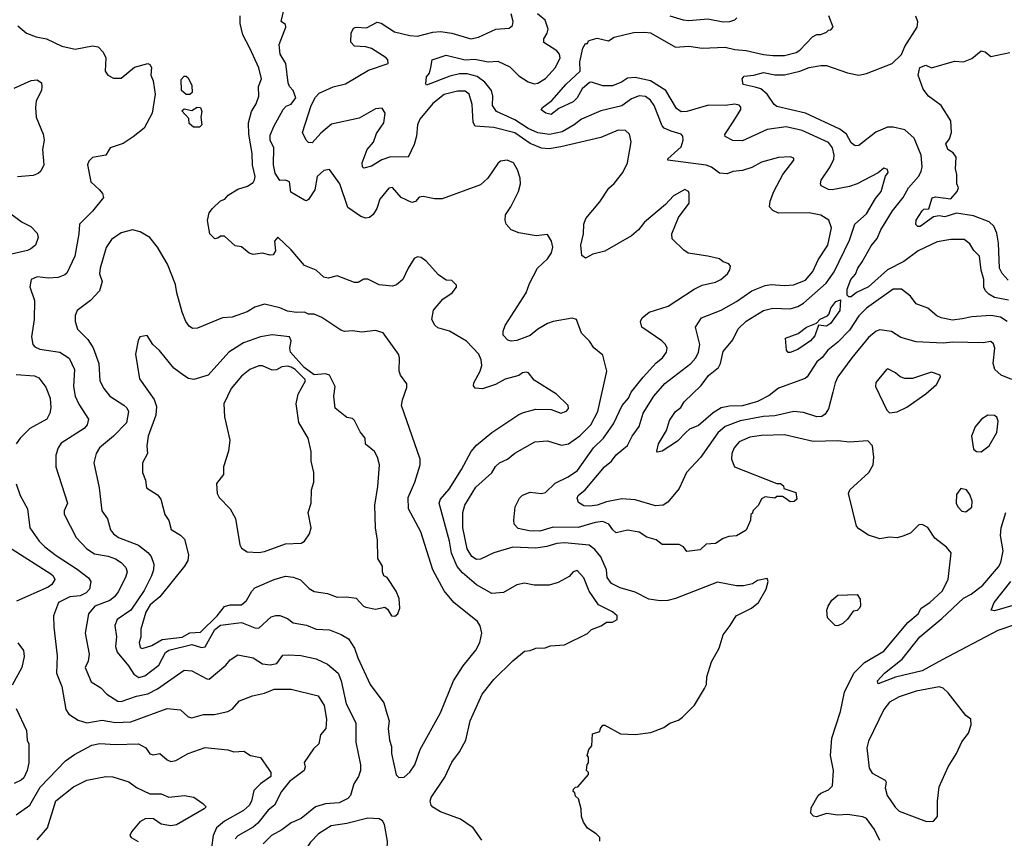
# Model space of a CAD drawing. Extents: x 1793424 to 1900092, y 321114 to 470632.
# Tile 213 of 256: x 1848224 to 1853376, y 421501 to 425785. Entities that reach past the tile are written whole.
import ezdxf

# ---------------------------------------------------------------- set-up
doc = ezdxf.new("R2010")
doc.units = 0

msp = doc.modelspace()

# ---------------------------------------------------------------- linework, layer by layer
at = {"layer": '0CON05XD'}
for points in [[(1851260, 421485), (1851260, 421505), (1851240, 421525), (1851194.1, 421554.1), (1851173.3, 421585), (1851163.3, 421615), (1851162.5, 421655), (1851147, 421707), (1851131.7, 421721.7), (1851128.3, 421738.3), (1851120, 421745), (1851121.7, 421758.3), (1851131.7, 421768.3), (1851145, 421770), (1851200, 421835), (1851200, 421845), (1851190, 421855), (1851193, 421887), (1851200, 421895), (1851200, 421925), (1851192.5, 421935), (1851202.5, 421965), (1851217.5, 421985), (1851221.7, 422048.3), (1851260, 422060), (1851262.5, 422075), (1851275, 422092.5), (1851285, 422092.5), (1851367, 422047), (1851445, 422044), (1851526.1, 422053.9), (1851595, 422080), (1851625, 422103.3), (1851670.7, 422119.3), (1851692.5, 422135), (1851755, 422197.5), (1851806.7, 422285), (1851816.7, 422305), (1851820, 422345), (1851843.8, 422425), (1851883.3, 422495), (1851904.1, 422565.9), (1851941.2, 422615), (1851972.5, 422665), (1852053.3, 422705), (1852088.8, 422735), (1852130, 422805), (1852140, 422845), (1852135, 422860), (1852085, 422850), (1852057.7, 422832.3), (1852011.7, 422821.7), (1851975, 422821.2), (1851875, 422840.8), (1851655, 422755.6), (1851615, 422745.6), (1851574.4, 422744.4), (1851515, 422753.1), (1851445, 422788.5), (1851365, 422811.1), (1851320, 422835), (1851298.1, 422865), (1851293.5, 422905), (1851263.8, 422973.8), (1851233, 423013), (1851203.3, 423035), (1851075, 423046.4), (1851035, 423043.5), (1850982.2, 423027.8), (1850925, 423019.5), (1850804.1, 423024.1), (1850705.7, 422994.3), (1850635, 422961.4), (1850615, 422959.2), (1850590, 422975), (1850566.2, 423016.2), (1850542.1, 423125), (1850543.4, 423206.6), (1850552.9, 423245), (1850611.1, 423338.9), (1850695, 423413.3), (1850714.2, 423445.8), (1850734.3, 423465.7), (1850775.7, 423484.3), (1850815, 423516), (1850920, 423575), (1850985, 423580), (1851058.3, 423558.3), (1851095, 423566), (1851155, 423607.1), (1851211.9, 423665), (1851249.5, 423735), (1851296.7, 423945), (1851275, 424030), (1851228, 424068), (1851205, 424102.5), (1851163.9, 424143.9), (1851137.5, 424215), (1851115, 424223.3), (1851015, 424206), (1850985.7, 424194.3), (1850935, 424165.8), (1850895, 424131.9), (1850825, 424105.8), (1850795, 424102), (1850778.3, 424108.3), (1850754, 424134), (1850753.8, 424155), (1850764, 424185), (1850873.8, 424355), (1850891.2, 424405), (1850932.5, 424485), (1850985, 424533.3), (1851006.2, 424565), (1851013.8, 424595), (1851006.2, 424625), (1850985, 424660), (1850926.4, 424653.6), (1850835, 424670), (1850795.9, 424685.9), (1850770, 424715), (1850763.3, 424735), (1850766.1, 424763.9), (1850794.2, 424805.8), (1850833.8, 424885), (1850843.8, 424925), (1850843.3, 424955), (1850829.5, 424999.5), (1850807.5, 425035), (1850775, 425048.8), (1850740, 425045), (1850725, 425032.5), (1850673.8, 424955), (1850635, 424921.2), (1850435, 424846.7), (1850395, 424846.7), (1850335, 424860), (1850313.9, 424856.1), (1850295, 424832.5), (1850275, 424827.5), (1850220, 424855), (1850175, 424906.7), (1850155, 424903.3), (1850108, 424845), (1850093, 424797), (1850074.2, 424765.8), (1850055, 424748.8), (1850035, 424746), (1850008.8, 424755), (1849941.7, 424801.7), (1849900, 424925), (1849845, 425001.2), (1849815, 424996), (1849781.2, 424965), (1849768, 424895), (1849735, 424843.3), (1849725, 424837.5), (1849715, 424840), (1849642.9, 424882.9), (1849635, 424936.7), (1849615.7, 424945.7), (1849585, 424943.3), (1849561.3, 424981.3), (1849552.2, 425025), (1849553.8, 425113.8), (1849534.2, 425155), (1849535, 425180), (1849553.8, 425225), (1849602, 425315), (1849617.9, 425332.1), (1849645, 425342.9), (1849668.1, 425375), (1849655.6, 425415), (1849635.8, 425435), (1849628.1, 425455), (1849616, 425555), (1849586.2, 425605), (1849581.2, 425655), (1849616.9, 425745), (1849615, 425758.8), (1849592.5, 425775), (1849606.2, 425835)], [(1850641.7, 421491.7), (1850596.7, 421555), (1850531.2, 421601.2), (1850425, 421640), (1850385, 421663.3), (1850376.2, 421675), (1850371.2, 421695), (1850376.2, 421715), (1850448.6, 421821.4), (1850485, 421900), (1850525.8, 421954.2), (1850558.8, 422015), (1850580.8, 422115), (1850644, 422255), (1850705, 422331.2), (1850805, 422430), (1850865, 422480), (1850895, 422483.3), (1850925, 422496.7), (1850973, 422497), (1851001.7, 422508.3), (1851075, 422512.5), (1851195, 422572.5), (1851216.4, 422593.6), (1851267, 422613), (1851295, 422632.5), (1851325, 422632.5), (1851350, 422645), (1851350, 422665), (1851326.1, 422686.1), (1851252.7, 422722.7), (1851204.2, 422795), (1851175, 422863.3), (1851141.7, 422901.7), (1851120, 422895), (1851098.3, 422871.7), (1851041.2, 422838.8), (1850995, 422826.2), (1850916.4, 422826.4), (1850866.1, 422836.1), (1850825, 422826.7), (1850755, 422786.7), (1850695, 422782.5), (1850615, 422828), (1850540.9, 422890.9), (1850513.6, 422923.6), (1850482.6, 422992.6), (1850472.2, 423055), (1850419.2, 423255), (1850425.8, 423275), (1850471.4, 423328.6), (1850535, 423430), (1850585.4, 423524.6), (1850615, 423558), (1850695, 423624), (1850835, 423718.8), (1850860.3, 423729.7), (1850925, 423745.8), (1851005, 423744), (1851055, 423726.2), (1851085, 423736.7), (1851095, 423750), (1851093.3, 423765), (1851032.5, 423825), (1850915, 423897.5), (1850886.4, 423936.4), (1850875, 423940), (1850855, 423937.5), (1850835, 423922.5), (1850765, 423903.3), (1850713.9, 423876.1), (1850645, 423853.3), (1850607, 423857), (1850598.3, 423868.3), (1850600, 423885), (1850633.9, 423946.1), (1850642, 423975), (1850639.2, 424005), (1850625.8, 424035), (1850562.3, 424102.3), (1850472.5, 424155), (1850411.7, 424171.7), (1850395.9, 424185.9), (1850380, 424215), (1850388.8, 424265), (1850438.3, 424321.7), (1850487.5, 424355), (1850510, 424385), (1850510, 424395), (1850485, 424420), (1850455, 424422.5), (1850415, 424450), (1850350.8, 424520.8), (1850325, 424540), (1850305, 424543.3), (1850287.5, 424535), (1850255.8, 424484.2), (1850228.8, 424425), (1850195, 424396.7), (1850175, 424390), (1850105, 424396.7), (1850045, 424427.5), (1850025, 424427.5), (1849995, 424410), (1849975, 424408.8), (1849885, 424443.8), (1849837.3, 424432.7), (1849815, 424438), (1849775, 424473.8), (1849715, 424498.8), (1849645, 424580), (1849575, 424647.5), (1849557.5, 424625), (1849562.5, 424575), (1849550, 424555), (1849535, 424552.5), (1849495, 424563.3), (1849445, 424556.2), (1849425, 424563.3), (1849385, 424596.7), (1849351.7, 424601.7), (1849295, 424652.5), (1849275, 424652.5), (1849265, 424642.5), (1849245, 424637.5), (1849218.8, 424665), (1849206.1, 424733.9), (1849216.1, 424773.9), (1849232.9, 424797.1), (1849275, 424836.7), (1849297.5, 424845), (1849315, 424866.7), (1849365, 424897.5), (1849416.1, 424913.9), (1849445, 424932.5), (1849453, 424947), (1849456.2, 424965), (1849442.7, 425022.7), (1849440.8, 425085), (1849422.5, 425185), (1849420.6, 425245), (1849436.2, 425305), (1849461.2, 425345), (1849476, 425385), (1849474, 425435), (1849490, 425475), (1849475, 425532.5), (1849427.5, 425635), (1849391.2, 425705), (1849378, 425765), (1849378, 425805)], [(1852725, 421490), (1852697.3, 421547.3), (1852653.9, 421603.9), (1852635, 421613.3), (1852555, 421626), (1852505, 421621.2), (1852445, 421630), (1852393.6, 421613.6), (1852377.5, 421617.5), (1852363, 421633), (1852365, 421660), (1852402.5, 421725), (1852415, 421736.7), (1852456, 421754), (1852477.5, 421775), (1852481.2, 421855), (1852465.8, 421935), (1852472.5, 422025), (1852518.6, 422165), (1852539.2, 422265), (1852588.6, 422365), (1852645, 422421.4), (1852745, 422480.8), (1852870.2, 422629.8), (1852925.8, 422675), (1852940, 422705), (1852985.8, 422735), (1853050.8, 422795), (1853081.2, 422855), (1853097.5, 422995), (1853073.9, 423023.9), (1853012.3, 423072.3), (1852975, 423127.5), (1852945, 423142.5), (1852928.3, 423141.7), (1852885, 423097.5), (1852845, 423082.5), (1852815, 423073.3), (1852775, 423076.7), (1852725, 423067.5), (1852665, 423087.5), (1852615, 423120), (1852602.5, 423135), (1852560, 423305), (1852567.5, 423325), (1852666.2, 423415), (1852688.8, 423455), (1852693.8, 423495), (1852686.7, 423555), (1852661.7, 423581.7), (1852565, 423574.2), (1852505, 423581.4), (1852375, 423576.9), (1852225, 423613.1), (1852105, 423609.4), (1852045, 423600.6), (1851988.8, 423575), (1851962, 423545), (1851950, 423515), (1851948.8, 423485), (1851963.3, 423445), (1852185, 423357.5), (1852205, 423357.5), (1852220, 423345), (1852221.7, 423331.7), (1852285, 423310), (1852290, 423275), (1852277, 423263), (1852255, 423262.5), (1852235, 423277.5), (1852215, 423290), (1852185, 423290), (1852175, 423280), (1852125, 423287.5), (1852105, 423277.5), (1852090, 423245), (1852060, 423215), (1852058.3, 423201.7), (1852050, 423195), (1852047.5, 423165), (1852025, 423112.5), (1851975, 423083.3), (1851935, 423080), (1851905, 423070), (1851865, 423043.3), (1851815, 423040), (1851785, 423010), (1851715, 423002.5), (1851696.4, 423026.4), (1851675, 423037.5), (1851585, 423037.5), (1851555, 423062.5), (1851505, 423077.5), (1851465, 423103.3), (1851405, 423113.3), (1851345, 423100), (1851326.7, 423115), (1851306.2, 423145), (1851275, 423158.6), (1851235.7, 423154.3), (1851146.8, 423126.8), (1851015, 423129.2), (1850945, 423108.9), (1850889.4, 423109.4), (1850832.7, 423122.7), (1850811.9, 423145), (1850809.1, 423165), (1850815.7, 423235), (1850838.3, 423281.7), (1850855, 423296.2), (1850895, 423312), (1850955, 423306), (1850975, 423310), (1851025, 423360), (1851093.3, 423393.3), (1851142.9, 423425), (1851225.6, 423545), (1851278.1, 423595), (1851330.5, 423669.5), (1851375.7, 423765), (1851408.6, 423805), (1851424.2, 423835), (1851486.6, 423913.4), (1851555, 423989.2), (1851587.5, 424015), (1851608, 424045), (1851611.2, 424065), (1851603.3, 424085), (1851583.3, 424105), (1851480, 424175), (1851472, 424205), (1851481.2, 424225), (1851516.7, 424255), (1851616.7, 424285), (1851752.5, 424375), (1851794.1, 424395.9), (1851865, 424412), (1851892.5, 424425), (1851926.7, 424455), (1851940, 424475), (1851942.5, 424495), (1851935, 424507.5), (1851905, 424517.5), (1851885, 424533.3), (1851825, 424546.7), (1851722.3, 424562.3), (1851698.3, 424578.3), (1851638.3, 424638.3), (1851636.2, 424665), (1851670.5, 424749.5), (1851726.2, 424825), (1851726.7, 424875), (1851722.5, 424885), (1851705, 424896.7), (1851645, 424863.3), (1851602.7, 424817.3), (1851493.3, 424725), (1851461.2, 424685), (1851425, 424654), (1851285, 424573.8), (1851223, 424557), (1851185, 424537.5), (1851165, 424550), (1851160, 424605), (1851174, 424665), (1851176, 424715), (1851185.8, 424744.2), (1851259.1, 424830.9), (1851306.6, 424903.4), (1851335, 424928), (1851380, 424985), (1851404, 425035), (1851424, 425145), (1851413.8, 425185), (1851394.2, 425204.2), (1851355, 425207.5), (1851265, 425168.1), (1851055, 425118.9), (1850995, 425109.6), (1850955, 425112.9), (1850895, 425136.4), (1850815, 425192.1), (1850705, 425220.9), (1850607, 425227), (1850596.7, 425246.7), (1850591.7, 425341.7), (1850575.6, 425395), (1850555, 425410.8), (1850515, 425410.6), (1850445, 425393.1), (1850385, 425345.6), (1850318.5, 425265), (1850305.5, 425235), (1850300, 425175), (1850288.9, 425131.1), (1850256.7, 425065), (1850165, 425066.9), (1850118.7, 425051.3), (1850065, 425018), (1850025, 425007.5), (1850017.5, 425015), (1850016.7, 425035), (1850042.5, 425105), (1850075.5, 425144.5), (1850090.9, 425189.1), (1850128.6, 425245), (1850135.8, 425295), (1850121.2, 425321.2), (1850085, 425317.8), (1850000.9, 425269.1), (1849855, 425238.1), (1849799.1, 425190.9), (1849755, 425140), (1849735, 425142.5), (1849722.5, 425155), (1849704, 425194), (1849748.9, 425335), (1849771.2, 425378.8), (1849790.2, 425399.8), (1849865, 425432.9), (1849928.8, 425448.8), (1850049.3, 425520.7), (1850152.5, 425555), (1850150, 425575), (1850141.2, 425585), (1850065, 425634), (1850035, 425642.5), (1849975, 425646.7), (1849957, 425667), (1849958.8, 425715), (1849970, 425740), (1849985, 425746), (1850038.3, 425741.7), (1850095, 425771.2), (1850115, 425766.2), (1850185, 425720.8), (1850265, 425701.4), (1850305, 425698.6), (1850385, 425720), (1850425, 425723.3), (1850484.5, 425714.5), (1850585, 425684.4), (1850625, 425693.1), (1850715, 425735.7), (1850785, 425741.2), (1850803.3, 425755), (1850805.8, 425775), (1850795.6, 425815)], [(1853415, 423902), (1853358.8, 423925), (1853326.2, 423955), (1853318, 423985), (1853325.8, 424065), (1853318.3, 424088.3), (1853305, 424100), (1853265, 424094), (1853105, 424097.8), (1853055, 424092.2), (1852915, 424098.1), (1852835, 424120.8), (1852785, 424152.5), (1852725, 424162), (1852705, 424154), (1852665, 424122), (1852578.6, 424015), (1852504.2, 423915), (1852490, 423885), (1852479.2, 423835), (1852455, 423747.5), (1852438.8, 423721.2), (1852421.7, 423708.3), (1852395, 423706), (1852325, 423730), (1852274.2, 423734.2), (1852175, 423711.5), (1852115, 423707.9), (1851994, 423686), (1851915, 423655.6), (1851877.6, 423622.4), (1851786.4, 423493.6), (1851712.5, 423415), (1851675, 423331.2), (1851615, 423260), (1851590, 423245), (1851551.4, 423241.4), (1851445, 423271.5), (1851375, 423277.1), (1851295, 423261.9), (1851245, 423244.5), (1851205, 423238.6), (1851175, 423241.2), (1851148.3, 423258.3), (1851141.7, 423281.7), (1851146.2, 423295), (1851182, 423325), (1851284.2, 423445), (1851320, 423475), (1851345, 423508), (1851404.3, 423555.7), (1851429.2, 423605), (1851465, 423656.2), (1851485.6, 423725), (1851541.4, 423815), (1851599.1, 423880.9), (1851735, 423985.7), (1851761.4, 424015), (1851775.6, 424045), (1851781.9, 424085), (1851760.8, 424175), (1851791.2, 424225), (1851895, 424264.2), (1851975, 424310), (1852054.6, 424365.4), (1852125, 424393.1), (1852155, 424398.6), (1852225, 424393.1), (1852272.4, 424397.6), (1852335, 424421.4), (1852373.7, 424466.3), (1852402.4, 424527.6), (1852452.5, 424605), (1852470.8, 424695), (1852456.7, 424735), (1852415, 424761.2), (1852355, 424774), (1852195, 424772.5), (1852165, 424786.7), (1852147.5, 424805), (1852150, 424835), (1852170, 424885), (1852216.7, 424975), (1852275, 425050), (1852275, 425060), (1852255, 425067.5), (1852195, 425063.3), (1852105, 425038.8), (1852055, 425011.2), (1852005, 424996.2), (1851955, 424990), (1851925, 424978), (1851885, 424982), (1851843.2, 425013.2), (1851815, 425024.3), (1851615, 425050), (1851615, 425056.7), (1851685, 425118.8), (1851695.8, 425155), (1851694, 425175), (1851685.6, 425185.6), (1851632.2, 425202.2), (1851596.8, 425216.8), (1851585, 425228.8), (1851544.4, 425335), (1851525, 425364.2), (1851498, 425382), (1851465, 425386.7), (1851425, 425370), (1851375, 425334.3), (1851265, 425308.6), (1851163.3, 425265), (1851125.4, 425234.6), (1851062.7, 425197.3), (1850995.9, 425184.1), (1850935, 425192), (1850885, 425214.7), (1850815, 425260.8), (1850719.2, 425305), (1850697.5, 425335), (1850700, 425385), (1850692.7, 425415), (1850657.6, 425457.6), (1850617.3, 425487.3), (1850565, 425501.5), (1850525, 425501.5), (1850475, 425488.8), (1850353, 425443), (1850348.3, 425448.3), (1850352.2, 425485), (1850367.8, 425505), (1850375.8, 425534.2), (1850382.5, 425575), (1850455, 425599.2), (1850555, 425574.2), (1850605, 425577.8), (1850675, 425564.4), (1850725, 425568), (1850788.7, 425538.7), (1850835, 425491.4), (1850885, 425459.4), (1850915, 425450), (1850935, 425451.9), (1850975, 425476.9), (1851028.1, 425535), (1851052.2, 425585), (1851048.9, 425605), (1851035, 425621.4), (1850965.9, 425665.9), (1850965.8, 425685), (1850984.2, 425715), (1850988.6, 425735), (1850973, 425783), (1850933.3, 425815)], [(1853155, 424219.2), (1853105, 424212.5), (1853045, 424223.8), (1853022.5, 424235), (1852975.9, 424275.9), (1852915, 424297.5), (1852885, 424337.5), (1852837.5, 424375), (1852795, 424374.2), (1852655, 424274.3), (1852615, 424235.6), (1852565, 424159.2), (1852505, 424097.1), (1852452.9, 424055), (1852423, 424017), (1852394.2, 423995), (1852344.4, 423915.6), (1852333.2, 423906.8), (1852195, 423856.7), (1852145, 423818.5), (1852085, 423787.1), (1852005, 423763.9), (1851937.5, 423762.5), (1851895, 423753.5), (1851852.7, 423727.3), (1851775, 423661.9), (1851728.7, 423641.3), (1851710, 423625), (1851665, 423579.2), (1851585, 423526), (1851561.2, 423521.2), (1851557.5, 423527.5), (1851565.8, 423565), (1851608, 423635), (1851623.2, 423686.8), (1851655, 423733.8), (1851682.5, 423755), (1851700, 423785), (1851790, 423870), (1851827.9, 423922.1), (1851880, 423965), (1851890.8, 423985), (1851905, 424047.5), (1851955, 424110), (1851982.6, 424167.4), (1852025, 424207.1), (1852116.3, 424263.7), (1852165, 424274.4), (1852255, 424271.9), (1852295, 424283.1), (1852325, 424300.6), (1852443.6, 424406.4), (1852485, 424465.8), (1852565, 424631.2), (1852594.2, 424715), (1852655, 424769.2), (1852701.4, 424848.6), (1852730.8, 424885), (1852753.6, 424966.4), (1852767.5, 424985), (1852765, 425000), (1852745, 425007.5), (1852716.1, 424983.9), (1852605, 424925.8), (1852565, 424912), (1852475, 424894.3), (1852455, 424895.8), (1852416.7, 424915), (1852413.3, 424925), (1852418, 424945), (1852465.4, 425014.6), (1852483.1, 425055), (1852485.6, 425075), (1852476.9, 425115), (1852455, 425142.2), (1852318.8, 425205), (1852235, 425224.4), (1852135, 425210.5), (1852005, 425151.4), (1851955, 425152.5), (1851915, 425173.3), (1851913.6, 425183.6), (1851960, 425255), (1851998, 425315), (1851997.7, 425327.7), (1851987.9, 425337.9), (1851965, 425342.5), (1851915, 425335.6), (1851827.2, 425337.2), (1851715, 425304.5), (1851685, 425303.3), (1851660.9, 425320.9), (1851604.1, 425414.1), (1851524.7, 425464.7), (1851445, 425482.3), (1851405, 425478.5), (1851373, 425457), (1851325, 425438.9), (1851275, 425438.6), (1851215, 425458.6), (1851205, 425455.8), (1851167, 425423), (1851140.8, 425375), (1851120, 425355), (1851045, 425320.8), (1851005, 425288.8), (1850977.5, 425295), (1850952.5, 425312.5), (1850960, 425325), (1851008.3, 425361.7), (1851082.8, 425447.2), (1851156.7, 425515), (1851154, 425565), (1851170, 425635), (1851185, 425660), (1851195, 425660), (1851200, 425675), (1851208.3, 425678.3), (1851245, 425687.5), (1851305, 425673.3), (1851335, 425692.5), (1851435, 425718.1), (1851495, 425720), (1851525, 425715.8), (1851655, 425641.4), (1851725, 425646.9), (1851795, 425635.8), (1851915, 425641.4), (1851965, 425628.6), (1852024.4, 425624.4), (1852115, 425601.9), (1852165, 425597.8), (1852225, 425597.1), (1852286.8, 425613.2), (1852306.2, 425625), (1852372.5, 425695), (1852395, 425707.5), (1852415, 425707.5), (1852445, 425720), (1852455, 425730), (1852468.3, 425731.7), (1852480, 425745), (1852457.5, 425805)], [(1851626.2, 425805), (1851695.8, 425784.2), (1851725, 425781.4), (1851825, 425790), (1851905, 425772.9), (1851940, 425775), (1851965, 425783.8), (1851975.9, 425794.1)], [(1853397.3, 424317.3), (1853325, 424331.8), (1853295, 424348.1), (1853276.4, 424366.4), (1853268.6, 424385), (1853268.5, 424425), (1853254.5, 424474.5), (1853246.6, 424546.6), (1853217, 424577), (1853195, 424611.2), (1853165, 424633.8), (1853095.9, 424634.1), (1853025, 424622.5), (1852925, 424575.6), (1852850.2, 424519.8), (1852764.3, 424475), (1852665, 424387.5), (1852602.5, 424357.5), (1852575, 424334), (1852562.5, 424335), (1852553.9, 424343.9), (1852554, 424375), (1852571.9, 424425), (1852597.1, 424452.9), (1852609.4, 424485), (1852631.8, 424518.2), (1852679.3, 424600.7), (1852710.5, 424639.5), (1852730, 424685), (1852790, 424785), (1852846.3, 424853.7), (1852874.3, 424905), (1852927.1, 424965), (1852940.5, 424989.5), (1852946.7, 425015), (1852941.5, 425075), (1852904.6, 425164.6), (1852855, 425208), (1852795, 425222.9), (1852765, 425221.9), (1852703.1, 425196.9), (1852615, 425126.2), (1852595, 425123.8), (1852575, 425141.2), (1852550.6, 425185), (1852515, 425211.5), (1852335, 425295.6), (1852185, 425331.2), (1852171.2, 425341.2), (1852135.7, 425395.7), (1852102.1, 425422.1), (1852072.2, 425432.2), (1852010, 425445), (1852003.8, 425475), (1852015, 425490), (1852065, 425494.4), (1852115, 425508.2), (1852174.3, 425495.7), (1852225, 425496.5), (1852305.3, 425514.7), (1852355, 425535.4), (1852415, 425544.4), (1852445, 425544.3), (1852555.9, 425505.9), (1852615, 425494.2), (1852655, 425502.9), (1852788.8, 425555), (1852837.1, 425602.9), (1852855, 425643.8), (1852920, 425745), (1852923.6, 425773.6), (1852913.6, 425803.6)], [(1848215, 425752.5), (1848260, 425715), (1848310, 425695), (1848364.1, 425684.1), (1848445, 425647.1), (1848515, 425630.8), (1848605, 425647.5), (1848635, 425642), (1848660.8, 425615), (1848675.7, 425585.7), (1848670.8, 425515), (1848685, 425493.8), (1848715, 425478), (1848755, 425478.8), (1848825, 425536.2), (1848895, 425556.2), (1848905, 425550), (1848913.8, 425535), (1848910, 425495), (1848923.3, 425465), (1848933.8, 425395), (1848916.7, 425295), (1848875, 425216.7), (1848817.9, 425172.1), (1848765, 425136.2), (1848696.7, 425115), (1848674.2, 425075.8), (1848605, 425064.4), (1848585.6, 425045), (1848578.6, 425025), (1848596.4, 424936.4), (1848642.5, 424895), (1848657.5, 424875), (1848662.5, 424855), (1848605, 424782.5), (1848536.7, 424715), (1848533.8, 424665), (1848512.3, 424547.7), (1848471.2, 424458.8), (1848461.2, 424448.8), (1848425, 424435.8), (1848375, 424432.5), (1848315, 424438.8), (1848283.8, 424425), (1848276.4, 424386.4), (1848302.5, 424315), (1848300, 424215), (1848286.7, 424125), (1848293.3, 424085), (1848302.7, 424072.7), (1848330.3, 424060.3), (1848435, 424044.2), (1848483.4, 424013.4), (1848510.8, 423955), (1848505.6, 423865), (1848514.3, 423815), (1848533.6, 423773.6), (1848583.8, 423695), (1848578, 423665), (1848562, 423645), (1848441.7, 423568.3), (1848426.2, 423545), (1848413.8, 423505), (1848413.8, 423445), (1848474, 423255), (1848456.2, 423215), (1848457.7, 423197.7), (1848518.8, 423075), (1848575, 423015.8), (1848615, 422989.4), (1848687.1, 422977.1), (1848725, 422962.9), (1848755, 422944), (1848778.7, 422918.7), (1848785.6, 422895), (1848778.6, 422865), (1848739.5, 422790.5), (1848720.8, 422765), (1848695.4, 422744.6), (1848617.5, 422715), (1848584.4, 422675), (1848567.1, 422575), (1848587.5, 422465), (1848582.7, 422427.3), (1848566.7, 422395), (1848598.8, 422318.8), (1848649.1, 422289.1), (1848680, 422255), (1848738.5, 422218.5), (1848755, 422216.5), (1848835, 422245.4), (1848895, 422256.2), (1848945, 422282.7), (1849085, 422380.5), (1849125, 422377.8), (1849202.5, 422335), (1849215, 422333.8), (1849302.7, 422407.3), (1849326.2, 422435), (1849365, 422461.2), (1849445.8, 422445.8), (1849495, 422414.2), (1849535, 422408), (1849570, 422415), (1849600.6, 422459.4), (1849629.7, 422460.3), (1849695, 422456.9), (1849775, 422440.8), (1849835, 422412), (1849890, 422365), (1849906.9, 422325), (1849931.9, 422205), (1849982, 422105), (1849983.2, 422003.2), (1850008, 421885), (1850008, 421855), (1849997.5, 421825), (1849972, 421785), (1849955.8, 421725), (1849941.3, 421708.7), (1849895, 421685.7), (1849825, 421680.6), (1849771.2, 421665), (1849696.3, 421603.7), (1849645, 421581.4), (1849596.2, 421545), (1849541.2, 421515), (1849498.8, 421471.2)], [(1853395, 424422.5), (1853365, 424456.2), (1853350.8, 424485), (1853345.5, 424615), (1853336.8, 424666.8), (1853320.8, 424705), (1853296.3, 424726.3), (1853215, 424759.2), (1853125, 424772.5), (1853065, 424753.1), (1853035, 424758.8), (1853005, 424753.3), (1852935, 424702.9), (1852923.1, 424703.1), (1852913.3, 424713.3), (1852914.2, 424735), (1852945, 424783.8), (1852955, 424793.8), (1852980, 424795), (1852997.8, 424852.2), (1853015, 424857.3), (1853095, 424848), (1853129.2, 424885), (1853136.2, 424905), (1853127.9, 424925), (1853126.9, 424975), (1853119.4, 425005), (1853124.3, 425065), (1853107.5, 425087.5), (1853080, 425105), (1853070, 425135), (1853088.3, 425161.7), (1853100, 425195), (1853095.8, 425255.8), (1853045, 425336.2), (1852979.2, 425385), (1852951.2, 425421.2), (1852925.8, 425494.2), (1852934, 425535), (1852965, 425546.9), (1852995, 425532.9), (1853115, 425568.6), (1853162.5, 425565), (1853205, 425582), (1853255, 425621.2), (1853275, 425616.7), (1853305, 425592.5), (1853405, 425612.5)], [(1848195, 425426.7), (1848285, 425466.2), (1848315, 425470), (1848337.5, 425455), (1848340, 425435), (1848337.5, 425415), (1848310.7, 425359.3), (1848306.7, 425325), (1848310, 425275), (1848347.5, 425185), (1848352.5, 425155), (1848343.3, 425105), (1848350, 425025), (1848335, 424992.5), (1848320.7, 424979.3), (1848295, 424970), (1848212.3, 424962.3)], [(1849115, 425392.5), (1849095, 425392.5), (1849070, 425415), (1849068.3, 425471.7), (1849085, 425490), (1849095, 425490), (1849105, 425480), (1849125, 425440), (1849126.4, 425403.6), (1849115, 425392.5)], [(1849165, 425222.5), (1849133, 425223), (1849111.7, 425241.7), (1849108.3, 425268.3), (1849071.7, 425308.3), (1849085, 425317.5), (1849125, 425310), (1849153, 425327), (1849170, 425325), (1849177.5, 425305), (1849172.5, 425275), (1849177.5, 425235), (1849165, 425222.5)], [(1848178.3, 424768.3), (1848237.5, 424725), (1848282.3, 424702.3), (1848315, 424667.5), (1848320, 424645), (1848306.7, 424605), (1848282.5, 424585), (1848265, 424576.2), (1848165, 424554.3)], [(1850208.3, 421818.3), (1850235, 421820), (1850265, 421846.7), (1850291.2, 421885), (1850318.8, 421965), (1850425, 422157.5), (1850494.3, 422325.7), (1850545, 422403.3), (1850610, 422485), (1850631.2, 422525), (1850642, 422575), (1850633, 422613), (1850620, 422635), (1850495.6, 422735.6), (1850445.5, 422795.5), (1850386, 422905), (1850322.5, 423105), (1850258.6, 423225), (1850255.8, 423285), (1850292, 423365), (1850320, 423455), (1850320, 423485), (1850222, 423765), (1850226.2, 423795), (1850249.3, 423860.7), (1850249.3, 423879.3), (1850216.7, 423925), (1850210, 423945), (1850211.2, 424015), (1850206.2, 424035), (1850125.8, 424145.8), (1850085, 424158), (1850015, 424148.8), (1849965, 424156.7), (1849923.6, 424153.6), (1849905, 424160), (1849805.7, 424225.7), (1849765, 424243.8), (1849735, 424243.8), (1849714.2, 424254.2), (1849672.1, 424252.1), (1849625, 424260), (1849585, 424277.1), (1849505, 424295.7), (1849455, 424280.8), (1849415, 424255.8), (1849335, 424228.8), (1849285.9, 424224.1), (1849155, 424170), (1849128.3, 424168.3), (1849111.7, 424181.7), (1849093.8, 424205), (1849074.3, 424254.3), (1849045.8, 424355), (1849039.7, 424399.7), (1848998, 424505), (1848945, 424593.8), (1848905.8, 424645), (1848855, 424674.2), (1848815, 424685.8), (1848755, 424669.2), (1848704, 424635), (1848677, 424593), (1848644.4, 424485), (1848642.1, 424455), (1848655.7, 424415), (1848641.4, 424365), (1848595, 424316), (1848525, 424262.5), (1848513.9, 424236.1), (1848514.1, 424205.9), (1848526.2, 424165), (1848580.3, 424110.3), (1848607.9, 424067.9), (1848638.8, 423985), (1848644, 423895), (1848664, 423855), (1848695, 423814.2), (1848768.2, 423768.2), (1848785, 423753.8), (1848794.2, 423735), (1848782.9, 423675), (1848714.2, 423605), (1848641.2, 423545), (1848623.8, 423515), (1848611.2, 423465), (1848640, 423335), (1848654.4, 423215), (1848683, 423173), (1848700, 423115), (1848715, 423094), (1848741.2, 423075), (1848845, 423034.4), (1848895, 422997.1), (1848912.9, 422975), (1848925.4, 422935.4), (1848924.4, 422905), (1848914.4, 422875), (1848875, 422797.5), (1848805, 422695.5), (1848733.8, 422645), (1848722, 422615), (1848730, 422555), (1848725.6, 422505), (1848734.6, 422474.6), (1848794, 422404), (1848820.5, 422360.5), (1848847.1, 422342.9), (1848879.5, 422350.5), (1848952.4, 422407.6), (1848987.6, 422472.4), (1849003.8, 422485), (1849125, 422514.5), (1849175, 422499.4), (1849195, 422502.9), (1849245, 422594.4), (1849275, 422616.2), (1849385, 422629.6), (1849455, 422602.5), (1849475, 422600.8), (1849540.3, 422659.7), (1849565, 422667.5), (1849585, 422666), (1849625, 422651.2), (1849655, 422628.8), (1849725, 422616), (1849775, 422595.8), (1849845, 422592), (1849906.8, 422566.8), (1849944.2, 422544.2), (1849975.6, 422495.6), (1849992.5, 422445), (1850058, 422305), (1850128.9, 422208.9), (1850145.8, 422154.2), (1850156.9, 422115), (1850152.5, 422075), (1850158.8, 422015), (1850169.3, 421980.7), (1850168.8, 421945), (1850193.6, 421833.6), (1850208.3, 421818.3)], [(1852245, 424043.3), (1852236.7, 424055), (1852231.2, 424118.8), (1852297.7, 424142.3), (1852340, 424175), (1852392.5, 424197.5), (1852411.8, 424218.2), (1852450, 424235), (1852460, 424245), (1852467.5, 424275), (1852495, 424310), (1852518, 424318), (1852515, 424263.8), (1852466, 424195), (1852445, 424180.8), (1852403.8, 424186.2), (1852385, 424131.2), (1852362, 424105), (1852295, 424058.1), (1852255, 424043.8), (1852245, 424043.3)], [(1853391.4, 424205), (1853355, 424228.9), (1853305, 424236.9), (1853205, 424230.6), (1853155, 424219.2)], [(1848865, 422493.8), (1848915, 422509.2), (1848968.8, 422541.2), (1849075, 422554.2), (1849115, 422575.9), (1849169.8, 422580.2), (1849257.2, 422665), (1849295, 422713.6), (1849325, 422722.7), (1849385, 422722.5), (1849410, 422745), (1849438, 422795), (1849455, 422812), (1849555, 422855.8), (1849615, 422872), (1849655, 422867.5), (1849694.2, 422854.2), (1849738.3, 422808.3), (1849765, 422792.5), (1849835, 422782.5), (1849885, 422762.5), (1849933.9, 422763.9), (1849985, 422756.7), (1850023.8, 422715), (1850035, 422710), (1850085, 422700), (1850135, 422710), (1850149.3, 422699.3), (1850170, 422665), (1850187, 422663), (1850202.5, 422675), (1850212.5, 422705), (1850210, 422755), (1850193.3, 422795), (1850147.5, 422865), (1850130, 422875), (1850122.5, 422895), (1850122.5, 422925), (1850097.5, 422965), (1850096.4, 423063.6), (1850086.4, 423123.6), (1850082.5, 423245), (1850098.8, 423341.2), (1850106, 423455), (1850096.2, 423495), (1850080, 423525), (1850034, 423564), (1850032.5, 423595), (1850005, 423627.5), (1849975, 423687.5), (1849965, 423697.5), (1849935, 423702.5), (1849875, 423752.5), (1849868, 423815), (1849874.2, 423865), (1849845.8, 423925), (1849825, 423932), (1849765, 423925.8), (1849712.2, 423965), (1849640.7, 424045), (1849637.4, 424065), (1849644.6, 424104.6), (1849635, 424124.3), (1849544.4, 424135.6), (1849484.4, 424125.6), (1849395, 424094.3), (1849318.8, 424045), (1849210, 423925), (1849135, 423902.5), (1849106.8, 423906.8), (1849082.2, 423922.2), (1849031.3, 423961.3), (1848955, 424053.3), (1848920, 424085), (1848891.7, 424131.7), (1848852.5, 424125), (1848843.6, 424106.4), (1848830, 424035), (1848851.2, 423905), (1848927.6, 423797.6), (1848939.7, 423759.7), (1848937.1, 423715), (1848895.7, 423605), (1848890, 423555), (1848893.3, 423515), (1848867.5, 423465), (1848867.5, 423415), (1848882.5, 423375), (1848887.5, 423335), (1848945, 423297.5), (1848963.3, 423275), (1848983.3, 423195), (1849003.6, 423163.6), (1849016.4, 423116.4), (1849065, 423086.7), (1849086.1, 423066.1), (1849107.5, 422985), (1849103.8, 422955), (1849086.2, 422925), (1848958, 422765), (1848907.6, 422722.4), (1848884.3, 422685), (1848857.5, 422595), (1848857.3, 422552.7), (1848850, 422525), (1848855, 422500), (1848865, 422493.8)], [(1849475, 422995.8), (1849505, 423001.4), (1849615, 423042), (1849697.5, 423045), (1849713.9, 423056.1), (1849740, 423095), (1849750, 423125), (1849733.8, 423205), (1849748.8, 423255), (1849751.2, 423325), (1849763.8, 423365), (1849763.8, 423415), (1849748.8, 423475), (1849750, 423525), (1849734.1, 423594.1), (1849685, 423677.5), (1849670.8, 423775), (1849681.2, 423825), (1849718.8, 423895), (1849716.1, 423903.9), (1849665, 423954.3), (1849645, 423967.1), (1849625, 423971.2), (1849595, 423968.8), (1849567.3, 423952.7), (1849545, 423950.8), (1849495, 423973.8), (1849475, 423972.5), (1849428.8, 423955), (1849385, 423919.2), (1849330, 423855), (1849292, 423775), (1849295.7, 423705.7), (1849324, 423585), (1849316.2, 423526.2), (1849290, 423445), (1849290, 423405), (1849253, 423357), (1849256.7, 423305), (1849267.5, 423285), (1849325.8, 423225.8), (1849354, 423175), (1849375.8, 423035.8), (1849385, 423018.8), (1849415, 423000), (1849475, 422995.8)], [(1848205, 423928.6), (1848301.7, 423921.7), (1848325, 423910), (1848361.2, 423861.2), (1848384, 423805), (1848387.1, 423752.9), (1848382, 423725), (1848365.6, 423694.4), (1848278, 423645), (1848226, 423595), (1848205.8, 423565)], [(1852775, 423727.5), (1852815, 423732.5), (1852865, 423756.7), (1852965, 423826.7), (1853020, 423875), (1853042.5, 423915), (1853040, 423925), (1852995, 423940), (1852895, 423907.5), (1852855, 423907.5), (1852830, 423915), (1852807, 423937), (1852767, 423957), (1852760, 423955), (1852703.9, 423886.1), (1852702.5, 423865), (1852760.7, 423740.7), (1852775, 423727.5)], [(1853255, 423523.8), (1853296.2, 423555), (1853336, 423625), (1853343.6, 423683.6), (1853336.7, 423705), (1853325, 423713.3), (1853290, 423715), (1853256.7, 423695), (1853223.8, 423655), (1853204, 423605), (1853215, 423537.5), (1853230, 423525), (1853255, 423523.8)], [(1848205.8, 423355.8), (1848226.2, 423295), (1848265.7, 423225.7), (1848277.5, 423125), (1848325.8, 423055), (1848355.4, 423025.4), (1848415, 422981.4), (1848525, 422910), (1848584.2, 422864.2), (1848595.8, 422845), (1848589.4, 422805), (1848572.5, 422785), (1848540, 422770), (1848486.2, 422765), (1848428, 422735), (1848401.2, 422665), (1848402, 422605), (1848420.8, 422455), (1848416, 422365), (1848444.2, 422295), (1848466, 422175), (1848481.3, 422151.3), (1848529.4, 422119.4), (1848575, 422104.4), (1848655, 422118.6), (1848725, 422107.1), (1848805, 422110.9), (1848995, 422180), (1849065, 422173.3), (1849105, 422136.7), (1849125, 422132), (1849185, 422148.6), (1849241.4, 422148.6), (1849312.5, 422165), (1849335, 422176.7), (1849375, 422220), (1849443, 422247), (1849505, 422260.8), (1849555, 422281.9), (1849645, 422280.8), (1849785, 422246), (1849817.1, 422195), (1849828.9, 422125), (1849825.7, 422075), (1849798.3, 422041.7), (1849788.8, 421995), (1849760.9, 421969.1), (1849713, 421897), (1849717.5, 421875), (1849712.5, 421855), (1849635, 421798), (1849594.2, 421745), (1849558, 421675), (1849525, 421648.6), (1849469.4, 421580.6), (1849445, 421559.6), (1849365.5, 421514.5), (1849351.4, 421498.6)], [(1853175, 423210), (1853206.1, 423233.9), (1853206.7, 423265), (1853195, 423300), (1853177.5, 423325), (1853148.3, 423331.7), (1853125, 423300), (1853123.3, 423255), (1853132.5, 423235), (1853153.6, 423213.6), (1853175, 423210)], [(1853435, 422620), (1853341.9, 422588.1), (1853050, 422435), (1852945, 422376.9), (1852805.5, 422344.5), (1852715, 422310), (1852712.9, 422325), (1852749.2, 422365), (1852841.4, 422438.6), (1852934.4, 422555), (1853049.5, 422650.5), (1853162.1, 422757.9), (1853201.4, 422778.6), (1853263.8, 422826.2), (1853345, 422922), (1853357.1, 422945), (1853370, 423005), (1853356.2, 423085), (1853358.8, 423125), (1853384.2, 423205)], [(1848165, 423026), (1848387.1, 422885), (1848399.4, 422875), (1848407.5, 422855), (1848391.7, 422828.3), (1848373.8, 422815), (1848207.4, 422742.6)], [(1853445, 422725.6), (1853325, 422691.2), (1853307.5, 422695), (1853322, 422735), (1853409.5, 422845)], [(1852505, 422612.5), (1852490, 422615), (1852450, 422655), (1852447.5, 422695), (1852453.9, 422716.1), (1852473.6, 422746.4), (1852505, 422772.5), (1852605, 422777.5), (1852621.7, 422751.7), (1852623, 422717), (1852617.5, 422705), (1852605, 422692.5), (1852585, 422690), (1852555, 422647.5), (1852530, 422625), (1852505, 422612.5)], [(1848215, 422523.8), (1848244.2, 422484.2), (1848247, 422453), (1848235.8, 422395), (1848185, 422302.5)], [(1852968.8, 421588.8), (1853005, 421590), (1853026.2, 421615), (1853026.7, 421695), (1853035, 421770), (1853081.2, 421875), (1853126.2, 421945), (1853153.3, 422005), (1853188.3, 422051.7), (1853202.5, 422095), (1853200, 422125), (1853173.6, 422143.6), (1853081.7, 422261.7), (1853056.1, 422286.1), (1853035, 422293.8), (1852915, 422270), (1852825, 422241.4), (1852775, 422212.5), (1852745.5, 422174.5), (1852665, 422010), (1852655.7, 421975), (1852668.3, 421868.3), (1852685, 421842.5), (1852752.5, 421805), (1852756.7, 421795), (1852752.5, 421765), (1852762.5, 421725), (1852805, 421663.3), (1852825, 421642), (1852968.8, 421588.8)], [(1848205, 422180), (1848260, 422065), (1848263.6, 422013.6), (1848272.5, 421995), (1848272.5, 421895), (1848263.3, 421855), (1848245, 421817.5), (1848232.5, 421805), (1848195, 421787.5)], [(1848205, 421624), (1848276.7, 421675), (1848330.8, 421769.2), (1848464.5, 421905.5), (1848510.3, 421939.7), (1848601.7, 421988.3), (1848642.6, 421997.4), (1848725, 421992.2), (1848845.5, 421995.5), (1848883.4, 421973.4), (1848905, 421942.2), (1848922.4, 421937.6), (1848957.5, 421945), (1848995, 421912), (1849015, 421902.9), (1849041.7, 421908.3), (1849106.1, 421943.9), (1849195, 421975.8), (1849313.6, 421963.6), (1849345, 421953.3), (1849396.1, 421956.1), (1849432.5, 421935), (1849484.3, 421924.3), (1849528.3, 421861.7), (1849538.8, 421845), (1849538, 421825), (1849484, 421786), (1849449.1, 421750.9), (1849436.7, 421695), (1849425, 421672.9), (1849395, 421645.6), (1849295, 421590.6), (1849254.6, 421555.4), (1849235.7, 421515), (1849227, 421453)], [(1848315, 421492), (1848368.9, 421555), (1848413.2, 421696.8), (1848505, 421770), (1848575, 421804.4), (1848675, 421823.8), (1848712, 421822), (1848795, 421796), (1848835, 421766.2), (1848905, 421733.3), (1848965, 421734), (1849005, 421716.2), (1849085, 421724), (1849135, 421716), (1849183, 421683), (1849200, 421665), (1849190, 421655), (1849045, 421571.2), (1849015, 421566.7), (1848965, 421574), (1848925, 421602.5), (1848885, 421603.8), (1848853, 421587), (1848808.8, 421535), (1848801.2, 421515), (1848806.7, 421505), (1848844.5, 421484.5)], [(1849855, 421316), (1849985, 421324.2), (1850075, 421339.2), (1850105, 421356.2), (1850125, 421382.5), (1850146.6, 421443.4), (1850148.6, 421485), (1850132.3, 421572.3), (1850121.7, 421591.7), (1850105, 421603.3), (1850045, 421606), (1849935, 421577.8), (1849853.8, 421566.2), (1849788, 421525), (1849745, 421481.2), (1849728, 421455), (1849724, 421425), (1849728.3, 421408.3), (1849748.8, 421385), (1849762.7, 421352.7), (1849780.5, 421340.5), (1849855, 421316)]]:
    msp.add_lwpolyline(points, dxfattribs=at)

doc.saveas('drawing.dxf')
